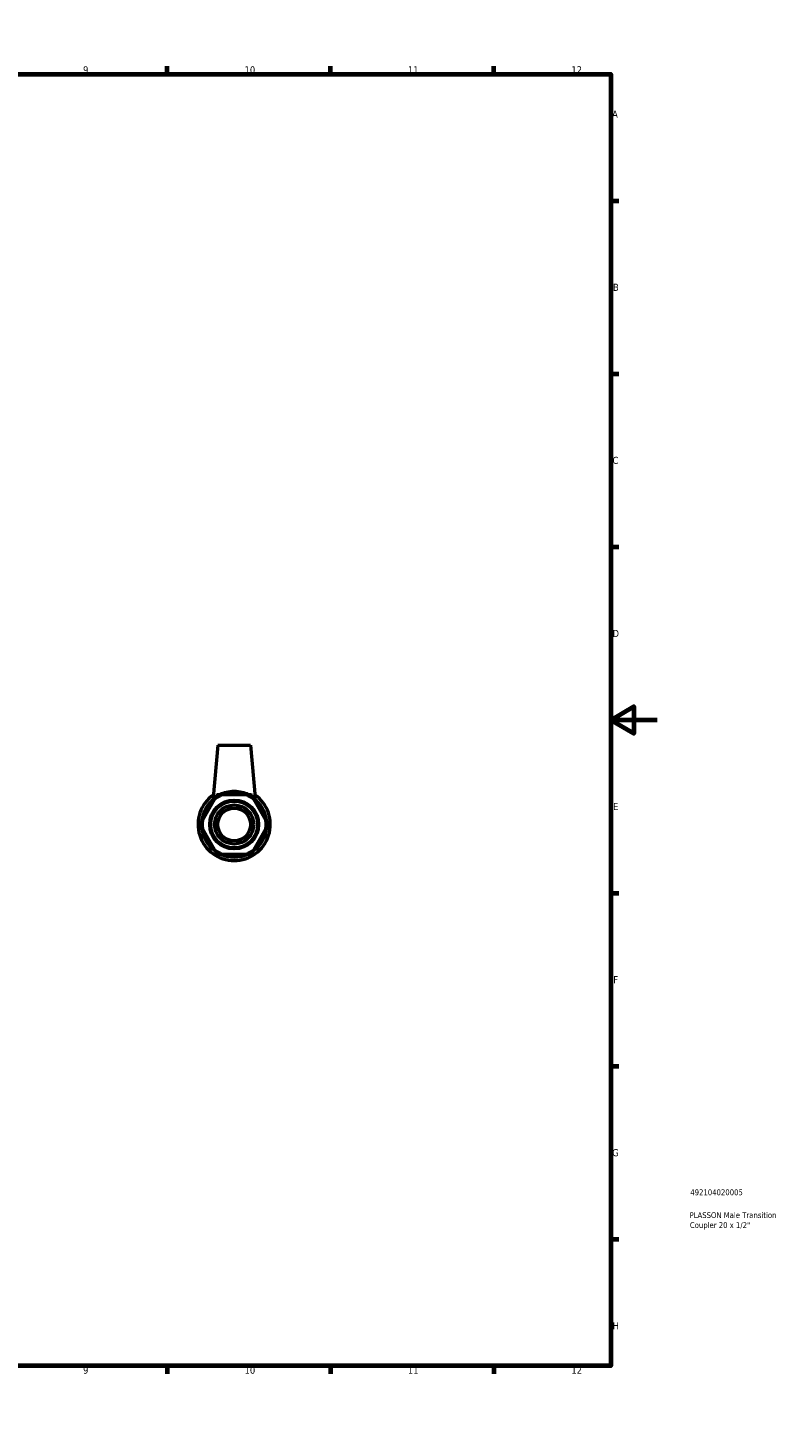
# Model space of a CAD drawing. Header units: millimetres. Extents: x 0 to 895, y -151 to 594.
# Tile 3 of 3: x 571 to 895, y 0 to 594. Entities that reach past the tile are written whole.
import ezdxf

# ---------------------------------------------------------------- set-up
doc = ezdxf.new("R2010")
doc.units = ezdxf.units.MM
for name, color, linetype, lineweight in [('Border (ANSI)', 7, 'Continuous', 70), ('Title (ISO)', 7, 'Continuous', 50), ('Visible (ANSI)', 7, 'Continuous', 50)]:
    doc.layers.add(name, color=color, linetype=linetype, lineweight=lineweight)
doc.styles.add('Note Text (ANSI)', font='tahoma.ttf')
doc.styles.add('Note Text (ISO)', font='tahoma.ttf')

# ---------------------------------------------------------------- blocks, each defined once
blk = doc.blocks.new('Borders Default Border')
at = {"layer": 'Border (ANSI)'}
for p, q in [((70.08, 574), (70.08, 577.45)), ((140.17, 574), (140.17, 577.45)), ((210.25, 574), (210.25, 577.45)), ((280.33, 574), (280.33, 577.45)), ((350.42, 574), (350.42, 577.45)), ((490.58, 574), (490.58, 577.45)), ((560.67, 574), (560.67, 577.45)), ((630.75, 574), (630.75, 577.45)), ((700.83, 574), (700.83, 577.45)), ((770.92, 574), (770.92, 577.45)), ((20, 519.75), (16.55, 519.75)), ((821, 519.75), (824.45, 519.75)), ((20, 445.5), (16.55, 445.5)), ((821, 445.5), (824.45, 445.5)), ((20, 371.25), (16.55, 371.25)), ((821, 371.25), (824.45, 371.25)), ((20, 222.75), (16.55, 222.75)), ((821, 222.75), (824.45, 222.75)), ((20, 148.5), (16.55, 148.5)), ((821, 148.5), (824.45, 148.5)), ((20, 74.25), (16.55, 74.25)), ((821, 74.25), (824.45, 74.25)), ((70.08, 20), (70.08, 16.55)), ((140.17, 20), (140.17, 16.55)), ((210.25, 20), (210.25, 16.55)), ((280.33, 20), (280.33, 16.55)), ((350.42, 20), (350.42, 16.55)), ((490.58, 20), (490.58, 16.55)), ((560.67, 20), (560.67, 16.55)), ((630.75, 20), (630.75, 16.55)), ((700.83, 20), (700.83, 16.55)), ((770.92, 20), (770.92, 16.55))]:
    blk.add_line(p, q, dxfattribs=at)
at = {"layer": 'Border (ANSI)', "flags": 128}
for points in [[(420.5, 594), (420.5, 574), (414.73, 584), (426.27, 584), (420.5, 574)], [(20, 20), (20, 574), (821, 574), (821, 20), (20, 20)], [(0, 297), (20, 297), (10, 302.77), (10, 291.23), (20, 297)], [(841, 297), (821, 297), (831, 302.77), (831, 291.23), (821, 297)], [(420.5, 0), (420.5, 20), (414.73, 10), (426.27, 10), (420.5, 20)]]:
    blk.add_lwpolyline(points, dxfattribs=at)
at = {"layer": 'Border (ANSI)', "color": 230, "true_color": 0xff0080, "attachment_point": 7, "style": 'Note Text (ANSI)'}
for s, insert, char_height in [('1', (34.35, 574.4), 3.05), ('2', (104.2, 574.4), 3.05), ('3', (174.26, 574.34), 3.05), ('4', (244.23, 574.4), 3.05), ('5', (314.48, 574.34), 3.05), ('6', (384.49, 574.34), 3.05), ('7', (454.6, 574.4), 3.05), ('8', (524.63, 574.33), 3.05), ('9', (594.7, 574.34), 3.05), ('10', (663.96, 574.34), 3.048), ('11', (734.04, 574.4), 3.048), ('12', (804.13, 574.4), 3.048), ('A', (16.78, 555.35), 3.05), ('A', (821.63, 555.35), 3.05), ('B', (17.15, 481.1), 3.05), ('B', (821.99, 481.1), 3.05), ('C', (16.95, 406.8), 3.05), ('C', (821.8, 406.8), 3.05), ('D', (16.96, 332.6), 3.05), ('D', (821.81, 332.6), 3.05), ('E', (17.21, 258.35), 3.05), ('E', (822.05, 258.35), 3.05), ('F', (17.29, 184.1), 3.05), ('F', (822.14, 184.1), 3.05), ('G', (16.81, 109.79), 3.05), ('G', (821.66, 109.79), 3.05), ('H', (16.97, 35.6), 3.05), ('H', (821.81, 35.6), 3.05), ('1', (34.35, 16.55), 3.05), ('2', (104.2, 16.55), 3.05), ('3', (174.26, 16.49), 3.05), ('4', (244.23, 16.55), 3.05), ('5', (314.48, 16.49), 3.05), ('6', (384.49, 16.49), 3.05), ('7', (454.6, 16.55), 3.05), ('8', (524.63, 16.48), 3.05), ('9', (594.7, 16.49), 3.05), ('10', (663.96, 16.49), 3.048), ('11', (734.04, 16.55), 3.048), ('12', (804.13, 16.55), 3.048)]:
    blk.add_mtext(s, dxfattribs=dict(at, insert=insert, char_height=char_height))
blk = doc.blocks.new('Title Blocks ISO')
at = {"layer": 'Title (ISO)', "color": 232, "true_color": 0xca0064, "style": 'Note Text (ISO)'}
for tag, p in [('PART_NUMBER_001', (34.16, 73.13)), ('DESCRIPTION_001', (33.84, 63.34)), ('DESCRIPTION_002', (33.98, 59.06))]:
    blk.add_attdef(tag, p, '', height=2.5, dxfattribs=at)

msp = doc.modelspace()

# ---------------------------------------------------------------- linework, layer by layer
at = {"layer": 'Visible (ANSI)'}
for p, q in [((652.506, 286.177), (650.545, 263.764)), ((652.506, 286.177), (666.506, 286.177)), ((666.506, 286.177), (668.467, 263.764)), ((651.12, 263.06), (645.888, 253.998)), ((664.738, 264.881), (654.274, 264.881)), ((673.123, 253.998), (667.891, 263.06)), ((645.888, 250.357), (651.12, 241.295)), ((667.891, 241.295), (673.123, 250.357)), ((654.274, 239.474), (664.738, 239.474))]:
    msp.add_line(p, q, dxfattribs=at)
for radius in [10.477, 10.058, 8.382, 7]:
    msp.add_circle((659.506, 252.177), radius, dxfattribs=at)
for radius, start, end in [(15.5, 124.872005, 55.127995), (14.007, 125.085566, 174.914434), (13.738, 112.384477, 127.615523), (14.007, 65.085566, 114.914434), (13.02, 77.33676, 102.66324), (13.739, 52.384477, 67.615523), (14.007, 5.085566, 54.914434), (13.02, 137.33676, 162.66324), (13.02, 17.33676, 42.66324), (14.007, 185.085566, 234.914434), (13.739, 172.384477, 187.615523), (14.007, 305.085566, 354.914434), (13.738, 352.384477, 7.615523), (13.02, 197.33676, 222.66324), (13.02, 317.33676, 342.66324), (13.738, 232.384477, 247.615523), (14.007, 245.085566, 294.914434), (13.02, 257.33676, 282.66324), (13.739, 292.384477, 307.615523)]:
    msp.add_arc((659.506, 252.177), radius, start, end, dxfattribs=at)
for points, knots in [([(651.861, 264.342), (651.676, 264.247), (651.506, 264.157), (651.113, 263.95), (650.919, 263.848), (650.649, 263.73), (650.571, 263.713), (650.546, 263.746), (650.544, 263.754), (650.545, 263.765)], [2.22957467, 2.22957467, 2.22957467, 2.22957467, 2.33183647, 2.33183647, 2.49848347, 2.49848347, 2.66513048, 2.66513048, 2.702467, 2.702467, 2.702467, 2.702467]), ([(666.029, 264.88), (665.918, 264.93), (665.804, 264.979), (664.91, 265.353), (663.935, 265.69), (661.788, 266.161), (660.616, 266.29), (658.396, 266.29), (657.223, 266.161), (655.076, 265.69), (654.101, 265.353), (653.207, 264.979), (653.094, 264.93), (652.983, 264.88)], [0.6173556, 0.6173556, 0.6173556, 0.6173556, 0.666588, 0.666588, 0.9995766, 0.9995766, 1.3325652, 1.3325652, 1.6655539, 1.6655539, 1.9985425, 1.9985425, 2.0477749, 2.0477749, 2.0477749, 2.0477749]), ([(668.461, 263.74), (668.44, 263.713), (668.363, 263.73), (668.092, 263.848), (667.899, 263.95), (667.505, 264.157), (667.335, 264.247), (667.15, 264.342)], [0, 0, 0, 0, 0.166647, 0.166647, 0.333294, 0.333294, 0.43555581, 0.43555581, 0.43555581, 0.43555581])]:
    msp.add_open_spline(points, degree=3, knots=knots, dxfattribs=at)
for points in [[(652.171, 264.881), (651.629, 263.941), (651.12, 263.06)], [(654.274, 264.881), (653.257, 264.881), (652.171, 264.881)], [(666.84, 264.881), (665.754, 264.881), (664.738, 264.881)], [(667.891, 263.06), (667.383, 263.941), (666.84, 264.881)], [(645.888, 253.998), (645.38, 253.118), (644.837, 252.177)], [(644.837, 252.177), (645.38, 251.237), (645.888, 250.357)], [(674.174, 252.177), (673.631, 253.118), (673.123, 253.998)], [(673.123, 250.357), (673.631, 251.237), (674.174, 252.177)], [(651.12, 241.295), (651.629, 240.414), (652.171, 239.474)], [(652.171, 239.474), (653.257, 239.474), (654.274, 239.474)], [(664.738, 239.474), (665.754, 239.474), (666.84, 239.474)], [(666.84, 239.474), (667.383, 240.414), (667.891, 241.295)]]:
    msp.add_rational_spline(points, [1, 1.00274992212, 1], degree=2, dxfattribs=at)
msp.add_open_spline([(668.466, 263.765), (668.467, 263.754), (668.466, 263.746), (668.461, 263.74)], degree=3, dxfattribs=at)

# ---------------------------------------------------------------- block references
msp.add_blockref('Borders Default Border', (0, 0))
msp.add_blockref('Title Blocks ISO', (821, 20)).add_auto_attribs({'PART_NUMBER_001': '492104020005', 'DESCRIPTION_001': 'PLASSON Male Transition', 'DESCRIPTION_002': 'Coupler 20 x 1/2"'})

doc.saveas('drawing.dxf')
